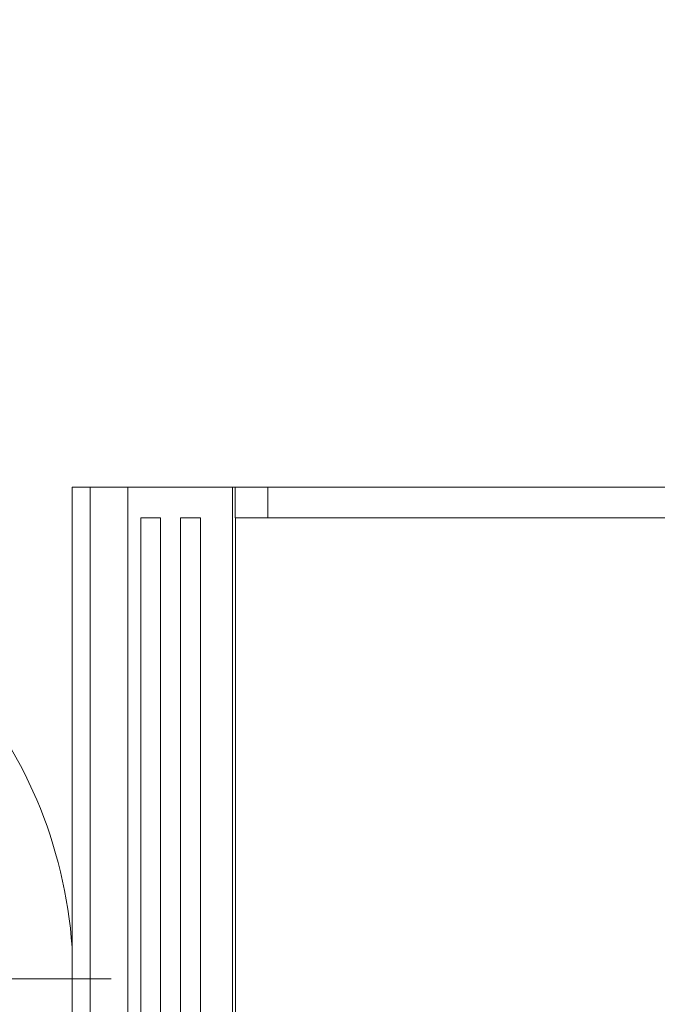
# Model space of a CAD drawing. Header units: millimetres. Extents: x 0 to 420, y 0 to 297.
# Tile 59 of 86: x 194 to 203, y 211 to 224. Entities that reach past the tile are written whole.
import ezdxf

# ---------------------------------------------------------------- set-up
doc = ezdxf.new("R2010")
doc.units = ezdxf.units.MM
doc.styles.add('SLDTEXTSTYLE0', font='TXT', dxfattribs={"width": 0.75})
doc.dimstyles.new('SLDDIMSTYLE0', dxfattribs={"dimtxt": 3.5, "dimasz": 3.302, "dimexe": 0, "dimexo": 0.0625, "dimgap": 0.875, "dimtad": 1, "dimlfac": 5, "dimrnd": 1e-09, "dimzin": 12, "dimdsep": 46, "dimtxsty": 'SLDTEXTSTYLE0', "dimsah": 1, "dimcen": 0.09, "dimadec": 0, "dimazin": 3, "dimtfac": 1, "dimtofl": 0, "dimtmove": 0, "dimatfit": 3, "dimfxl": 1, "dimfrac": 2, "dimtolj": 1, "dimtzin": 12, "dimarcsym": 0})

# ---------------------------------------------------------------- blocks, each defined once
blk = doc.blocks.new('_D_5')
at = {"color": 7, "linetype": 'Continuous', "lineweight": 0}
for p, q in [((192.213, 242.408), (294.681, 242.408)), ((293.681, 181.208), (293.681, 242.408)), ((192.213, 181.208), (294.681, 181.208))]:
    blk.add_line(p, q, dxfattribs=at)
for points in [[(293.681, 242.408), (293.173, 239.106), (294.189, 239.106)], [(293.681, 181.208), (294.189, 184.51), (293.173, 184.51)]]:
    blk.add_solid(points, dxfattribs=at)
at = {"color": 7, "linetype": 'Continuous', "lineweight": 0, "insert": (289.17, 207.929), "char_height": 3.5, "attachment_point": 1, "rotation": 90, "style": 'SLDTEXTSTYLE0'}
blk.add_mtext('306', dxfattribs=at)
blk = doc.blocks.new('SW_CENTERMARKSYMBOL_1')
at = {"color": 0, "linetype": 'Continuous', "lineweight": 0}
blk.add_line((1, 0), (6.5, 0), dxfattribs=at)

msp = doc.modelspace()

# ---------------------------------------------------------------- linework, layer by layer
at = {"color": 7, "linetype": 'Continuous', "lineweight": 15}
for p, q in [((195.1004, 218.2455), (195.1004, 205.4455)), ((195.3364, 218.2455), (195.1004, 218.2455)), ((195.8293, 218.2455), (195.3364, 218.2455)), ((195.3364, 205.4455), (195.3364, 218.2455)), ((195.8293, 205.4455), (195.8293, 218.2455)), ((197.2004, 218.2455), (195.8293, 218.2455)), ((197.2004, 205.8455), (197.2004, 218.2455)), ((197.2004, 218.2455), (197.2348, 218.2455)), ((197.2348, 217.8455), (197.2348, 218.2455)), ((197.2348, 218.2455), (197.6652, 218.2455)), ((197.6652, 217.8455), (197.6652, 218.2455)), ((197.6652, 218.2455), (214.5259, 218.2455)), ((196.0004, 205.8455), (196.0004, 217.8455)), ((196.0004, 217.8455), (196.2604, 217.8455)), ((196.2604, 205.8455), (196.2604, 217.8455)), ((196.5204, 217.8455), (196.5204, 205.8455)), ((196.5204, 217.8455), (196.7804, 217.8455)), ((196.7804, 217.8455), (196.7804, 205.8455)), ((197.2348, 217.8455), (197.6652, 217.8455)), ((197.2404, 205.8455), (197.2404, 217.8455)), ((197.6652, 217.8455), (214.5259, 217.8455))]:
    msp.add_line(p, q, dxfattribs=at)
msp.add_arc((189.1146, 211.8085), 6, 3.94428, 42.05341, dxfattribs=at)

# ---------------------------------------------------------------- block references
at = {"color": 7, "linetype": 'Continuous', "lineweight": 0}
msp.add_blockref('SW_CENTERMARKSYMBOL_1', (189.1146, 211.8085), dxfattribs=at)

# ---------------------------------------------------------------- dimensions: what is measured, and where the dimension line sits
dim = msp.add_linear_dim(base=(293.6813, 242.4085), p1=(191.2126, 181.2085), p2=(191.2126, 242.4085), angle=90, dimstyle='SLDDIMSTYLE0', dxfattribs=at)
dim.commit()
dim.dimension.update_dxf_attribs({"geometry": '_D_5', "text_midpoint": (293.6813, 211.8085), "dimtype": 160})

doc.saveas('drawing.dxf')
